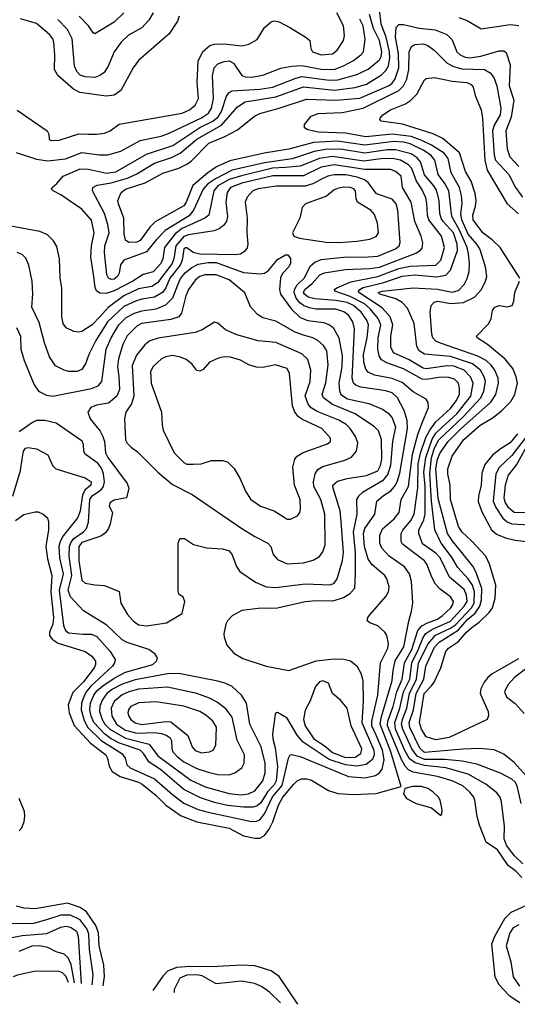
# Model space of a CAD drawing. Extents: x 997026 to 1115308, y 536381 to 619039.
# Tile 59 of 256: x 1032940 to 1036018, y 542233 to 548323. Entities that reach past the tile are written whole.
import ezdxf

# ---------------------------------------------------------------- set-up
doc = ezdxf.new("R2010")
doc.units = 0

msp = doc.modelspace()

# ---------------------------------------------------------------- linework, layer by layer
at = {"layer": '0CON20XD'}
for points in [[(1032923.7, 547763.7), (1033110, 547635), (1033120, 547615), (1033122.5, 547585), (1033135, 547576.7), (1033185, 547578), (1033305, 547617.7), (1033365, 547616.2), (1033415.3, 547614.7), (1033465, 547621.8), (1033500, 547635), (1033555, 547678), (1033945, 547744.2), (1033991.5, 547765), (1034024.7, 547795.3), (1034045.9, 547835), (1034037.2, 547935), (1034043.5, 548066.5), (1034073.4, 548126.6), (1034115.9, 548164.1), (1034147.9, 548172.1), (1034205, 548173.4), (1034315, 548162.4), (1034357.5, 548172.5), (1034408.3, 548201.7), (1034455, 548276), (1034495, 548309.2), (1034515, 548315.7), (1034545, 548309.2), (1034615, 548273.3), (1034712.3, 548212.3), (1034734, 548195), (1034740, 548145), (1034752, 548125), (1034805, 548105.4), (1034875, 548112.5), (1034904.5, 548135), (1034943.5, 548195), (1034948.8, 548225), (1034943.6, 548285), (1034901.1, 548365)], [(1033926.5, 548345), (1033915.4, 548314.6), (1033864.3, 548235), (1033675, 548070.6), (1033642.5, 548025), (1033565.5, 547884.5), (1033525, 547855.7), (1033475, 547849.4), (1033312.6, 547872.6), (1033272.8, 547892.8), (1033175, 547977.5), (1033154.4, 548015), (1033157.9, 548105), (1033151.2, 548185), (1033145.4, 548205), (1033125, 548231.5), (1033045, 548300.3), (1032945, 548327.8)], [(1035640, 545965), (1035660.8, 546005), (1035661.3, 546041.3), (1035654.1, 546075), (1035629.2, 546099.2), (1035595, 546110.8), (1035545, 546112.4), (1035455, 546097.2), (1035428.9, 546098.9), (1035315, 546164.4), (1035210.8, 546200.8), (1035179, 546219), (1035164.4, 546244.4), (1035156, 546285), (1035157.8, 546355), (1035173, 546435), (1035158.3, 546475), (1035109, 546535), (1035072, 546565), (1034985, 546611.2), (1034889.2, 546645), (1034887.5, 546655), (1034902, 546665), (1034987.6, 546702.4), (1035155.7, 546734.3), (1035285.9, 546784.1), (1035355, 546797.7), (1035515.1, 546804.8), (1035545.7, 546835), (1035568.7, 546915), (1035550.3, 546985), (1035471.6, 547085), (1035462.4, 547115), (1035459.2, 547189.2), (1035451.6, 547221.6), (1035428.2, 547275), (1035394.4, 547324.4), (1035365, 547402.7), (1035345.8, 547425.8), (1035295, 547453.8), (1035245.7, 547465.7), (1035175, 547463.1), (1035069, 547449), (1034875, 547477.8), (1034794.5, 547465.5), (1034675, 547417), (1034585, 547409.1), (1034504.3, 547404.3), (1034312.3, 547357.7), (1034235, 547333.9), (1034164.8, 547295), (1034141, 547265), (1034110.5, 547115), (1034085.2, 547094.8), (1033945, 547030.9), (1033902.2, 546997.8), (1033836, 546915), (1033826.3, 546845), (1033813.9, 546815), (1033765, 546764.1), (1033703.3, 546746.7), (1033639.3, 546705), (1033525, 546645.2), (1033475, 546630.5), (1033435, 546632.2), (1033416.2, 546646.2), (1033407.6, 546667.6), (1033398.6, 546735), (1033379.7, 546855), (1033383.9, 546925), (1033400.3, 547005), (1033383.5, 547083.5), (1033325, 547150.9), (1033195, 547240), (1033147.5, 547265), (1033137.5, 547275), (1033140, 547285), (1033170, 547310), (1033208, 547355), (1033315, 547400.3), (1033365, 547397.7), (1033476.1, 547373.9), (1033535, 547381.6), (1033725, 547491.7), (1033887.3, 547545), (1034054.3, 547655.7), (1034135, 547696.6), (1034167.8, 547722.2), (1034187.8, 547755), (1034219.5, 547850.5), (1034235, 547872.2), (1034255, 547883.7), (1034425, 547894.2), (1034505, 547905.9), (1034647.4, 547962.6), (1034685, 547971.4), (1034855, 547949.7), (1034908, 547952), (1035026, 547984), (1035095, 548016.7), (1035165, 548074.2), (1035175.1, 548095), (1035179.5, 548125), (1035164.8, 548195), (1035127.8, 548267.8), (1035104.5, 548355)], [(1033766, 548365), (1033739.9, 548320.1), (1033695, 548273.1), (1033613.1, 548226.9), (1033568.5, 548185), (1033525.4, 548125), (1033488.2, 548035), (1033462.9, 547997.1), (1033435, 547977.4), (1033405, 547966.5), (1033345, 547970.2), (1033315, 547979.8), (1033293.1, 548003.1), (1033278.7, 548035), (1033264.8, 548204.8), (1033235, 548262.9), (1033176.2, 548325)], [(1033583.3, 548365), (1033525, 548307.3), (1033405, 548236.2), (1033395, 548241.2), (1033365.6, 548285), (1033308.8, 548345)], [(1036051.4, 543101.4), (1036001.2, 543151.2), (1035953, 543213), (1035937.1, 543255), (1035938.2, 543335), (1035920.5, 543485), (1035911.8, 543515), (1035891.4, 543541.4), (1035823.6, 543595), (1035715, 543655.9), (1035575.1, 543695.1), (1035445, 543709.7), (1035386.5, 543726.5), (1035351.9, 543751.9), (1035325, 543798.8), (1035265.7, 543935), (1035259.9, 543975), (1035291.9, 544065), (1035315, 544164.7), (1035353.6, 544245), (1035366.7, 544345), (1035405, 544426.2), (1035435, 544501.4), (1035453.2, 544526.8), (1035488.8, 544551.2), (1035605, 544603.6), (1035690.5, 544695), (1035707.4, 544725), (1035703.7, 544763.7), (1035689.4, 544799.4), (1035598.6, 544875), (1035541.2, 544995), (1035515, 545023.4), (1035432, 545082), (1035408.6, 545145), (1035409.8, 545165), (1035440.4, 545229.6), (1035448.8, 545265), (1035449.2, 545435), (1035440.5, 545525), (1035451.6, 545615), (1035490.7, 545729.3), (1035515, 545764.8), (1035555, 545805.8), (1035645, 545885.5), (1035730.5, 545995), (1035744.8, 546075), (1035729.1, 546115), (1035689.3, 546155), (1035625, 546180.5), (1035585, 546182.6), (1035455, 546164.5), (1035435, 546167), (1035349.6, 546219.6), (1035253.4, 546263.4), (1035235, 546297.5), (1035236.2, 546365), (1035248.9, 546435), (1035232.5, 546485), (1035181.8, 546541.8), (1035038.7, 546635), (1035036.6, 546645), (1035043.2, 546655), (1035065, 546667.4), (1035192.1, 546697.9), (1035305, 546736.8), (1035385, 546745.7), (1035518.2, 546731.8), (1035576, 546744), (1035605.6, 546774.4), (1035649, 546895), (1035647.2, 546935), (1035624, 547005), (1035559, 547075), (1035546.3, 547096.3), (1035539.1, 547125), (1035534.8, 547205), (1035518.4, 547268.4), (1035502.7, 547295), (1035443.2, 547363.2), (1035420.4, 547445), (1035399.3, 547469.3), (1035362.6, 547492.6), (1035265, 547519.1), (1035215, 547519.1), (1035075, 547497.8), (1034925, 547521.5), (1034831.2, 547521.2), (1034761.1, 547508.9), (1034625, 547463), (1034455, 547438.9), (1034255, 547392.5), (1034150.5, 547339.5), (1034102.3, 547305), (1034075.9, 547275), (1034014.8, 547145), (1033989.4, 547110.6), (1033840.9, 547019.1), (1033785.8, 546964.2), (1033723.5, 546886.5), (1033584.6, 546835), (1033563.9, 546806.1), (1033555.4, 546755.4), (1033546, 546735), (1033525, 546718.9), (1033505, 546717.1), (1033489.6, 546725), (1033479.5, 546745), (1033463.9, 546883.9), (1033465.9, 546925), (1033492.7, 547005), (1033485.9, 547055.9), (1033464.8, 547125), (1033389.6, 547265), (1033391.5, 547285), (1033419.4, 547300.6), (1033505, 547314.1), (1033607.1, 547342.9), (1033665, 547369.6), (1033775, 547436), (1033878.3, 547471.7), (1033932.4, 547497.6), (1034036.7, 547585), (1034189, 547671), (1034288.2, 547785), (1034335, 547815.8), (1034525, 547845.5), (1034695, 547908.5), (1034885, 547887.6), (1035015, 547903.4), (1035086.2, 547925), (1035178.4, 547981.6), (1035205, 548008.9), (1035221.1, 548038.9), (1035230, 548085), (1035228.3, 548125), (1035206, 548216), (1035175.9, 548295), (1035165.8, 548385.8)], [(1035657.4, 548337.4), (1035707.3, 548317.3), (1035795, 548266.4), (1035975, 548294), (1036026.7, 548286.7)], [(1032917.7, 547502.3), (1033045, 547460.3), (1033115, 547451.2), (1033223, 547463), (1033325, 547501.2), (1033432.9, 547487.1), (1033485, 547487.1), (1033565, 547509.3), (1033684.4, 547575.6), (1033815, 547603.8), (1033865, 547621.1), (1034065, 547715.8), (1034107.1, 547745), (1034125.6, 547775), (1034138, 547835), (1034132.1, 547975), (1034142.9, 548025), (1034165, 548050.7), (1034204.4, 548065.6), (1034235, 548068.1), (1034262, 548055), (1034315, 547977.5), (1034335, 547969), (1034375, 547967.6), (1034445, 547979.7), (1034555.9, 548024.1), (1034623.3, 548036.7), (1034685, 548039), (1034805, 548017.2), (1034885, 548016), (1034942.2, 548037.8), (1035005, 548071.8), (1035050.5, 548105), (1035066.4, 548125), (1035077.3, 548202.7), (1035064.4, 548285), (1035045, 548327.3)], [(1036041.6, 543475), (1036018, 543585), (1036005, 543607.2), (1035983.8, 543625), (1035915, 543661.6), (1035767.3, 543717.3), (1035676.6, 543736.6), (1035572.2, 543747.8), (1035445, 543747.7), (1035398.5, 543768.5), (1035365, 543812.7), (1035309.3, 543935), (1035302.1, 543965), (1035307.3, 543995), (1035334.4, 544065.6), (1035352.1, 544155), (1035394.9, 544245), (1035406.8, 544345), (1035466.8, 544463.2), (1035513.1, 544516.9), (1035605, 544559.8), (1035635, 544580.7), (1035735, 544684.3), (1035750.6, 544715), (1035752.8, 544785), (1035740.9, 544825), (1035715, 544865.2), (1035651.2, 544935), (1035610.3, 544999.7), (1035546.7, 545085), (1035507.5, 545167.5), (1035487.2, 545345), (1035477.4, 545515), (1035486.6, 545613.4), (1035505.7, 545674.3), (1035533.5, 545725), (1035683.9, 545866.1), (1035793, 545985), (1035811.7, 546025), (1035821.9, 546085), (1035813.1, 546115), (1035791, 546155), (1035740.3, 546195), (1035605, 546240.9), (1035444, 546254), (1035411.1, 546275), (1035397.3, 546302.7), (1035380.8, 546445), (1035339.7, 546539.7), (1035305, 546573.3), (1035267.1, 546597.1), (1035168, 546625), (1035158.1, 546635), (1035182.5, 546645), (1035375, 546665.2), (1035525, 546656.7), (1035615, 546637), (1035655, 546648.4), (1035689.3, 546685), (1035708.1, 546721.9), (1035719.5, 546765), (1035723.3, 546816.7), (1035717.1, 546875), (1035707.7, 546915), (1035658.5, 547025), (1035612.7, 547105), (1035593.8, 547265), (1035570.4, 547310.4), (1035528.1, 547365), (1035508, 547455), (1035483.3, 547485), (1035435.7, 547515.7), (1035355, 547554.6), (1035315.1, 547565.1), (1035255, 547569.9), (1035075, 547546.7), (1034905, 547571.8), (1034756.7, 547563.3), (1034605, 547521.6), (1034451.5, 547498.5), (1034240.5, 547449.5), (1034157.4, 547412.6), (1034104.9, 547375.1), (1034011.5, 547298.5), (1033970.8, 547195), (1033955, 547172.5), (1033777.5, 547072.5), (1033747.7, 547042.3), (1033685, 546958.2), (1033665, 546946.4), (1033615, 546944.3), (1033595, 546958.8), (1033586.5, 546996.5), (1033585.3, 547095), (1033550.4, 547185), (1033548.2, 547205), (1033567.8, 547255), (1033594.4, 547275), (1033715.8, 547314.2), (1033825, 547373.6), (1033924.5, 547405.5), (1033975, 547428.6), (1034001.6, 547448.4), (1034109.5, 547560.5), (1034209.8, 547600.2), (1034287.1, 547642.9), (1034392.7, 547727.3), (1034426.2, 547743.8), (1034544.8, 547775.2), (1034715, 547832.5), (1034895.2, 547825.2), (1035045, 547836.9), (1035225, 547916.7), (1035245, 547931.4), (1035263.1, 547956.9), (1035285.4, 548025), (1035282.7, 548115), (1035265.7, 548214.3), (1035269.4, 548275), (1035285, 548294), (1035315, 548294.4), (1035410.7, 548270.7), (1035509.6, 548259.6), (1035581.5, 548231.5), (1035615, 548198.6), (1035644.4, 548124.4), (1035665.5, 548105), (1035695, 548091.7), (1035725, 548088), (1035792.9, 548097.1), (1035905, 548131.1), (1035935, 548130), (1035950.3, 548120.3), (1035973.6, 548043.6), (1035967.5, 547915), (1035996.9, 547825), (1035979.9, 547720.1), (1035946.5, 547635), (1035955.3, 547525), (1035971.9, 547475), (1036027.9, 547415)], [(1036109.2, 543605), (1035998.5, 543728.5), (1035935, 543780), (1035875, 543806.7), (1035784.2, 543814.2), (1035681.7, 543811.7), (1035445, 543791.1), (1035415, 543817.4), (1035353.8, 543945), (1035349.7, 543975), (1035376.3, 544055), (1035392.8, 544155), (1035439.2, 544245), (1035452, 544325), (1035505, 544442.4), (1035535, 544473.3), (1035652.1, 544547.9), (1035712.2, 544615), (1035757.7, 544652.3), (1035786.1, 544695), (1035796.6, 544735), (1035799.4, 544805), (1035763.6, 544903.6), (1035742.1, 544942.1), (1035615, 545100.8), (1035586.6, 545145), (1035527.8, 545362.2), (1035514.1, 545545), (1035524.4, 545605), (1035541, 545645), (1035591.3, 545715), (1035670.7, 545795), (1035853.6, 545956.4), (1035885.2, 546005), (1035901.9, 546075), (1035898.8, 546105), (1035878.6, 546155), (1035856.6, 546186.6), (1035824.7, 546214.7), (1035775, 546241.3), (1035542.4, 546322.4), (1035515, 546335.7), (1035495.7, 546355), (1035488.7, 546378.7), (1035478.7, 546515), (1035485.7, 546555), (1035503.9, 546575), (1035525, 546582), (1035608.1, 546568.1), (1035686.3, 546573.7), (1035753.1, 546606.9), (1035796.1, 546655), (1035822.3, 546705), (1035828.9, 546735), (1035820.7, 546795), (1035786.1, 546905), (1035768.1, 546935), (1035715, 546997.1), (1035674.1, 547085), (1035667.9, 547125), (1035677.2, 547187.2), (1035672.8, 547235), (1035659.8, 547285), (1035608.7, 547375), (1035591, 547465), (1035565, 547497.5), (1035486.9, 547546.9), (1035427, 547577), (1035360.9, 547600.9), (1035245, 547614.4), (1035081.2, 547598.8), (1034955, 547621.6), (1034788.5, 547628.5), (1034721.9, 547641.9), (1034702, 547655), (1034702, 547675), (1034744.1, 547725.9), (1034786.5, 547743.5), (1034935, 547748.9), (1035065, 547776.2), (1035285.4, 547884.6), (1035315.2, 547915), (1035334, 547955), (1035347.2, 548015), (1035349.7, 548125), (1035363.2, 548156.7), (1035385, 548170.4), (1035435, 548174.7), (1035463.9, 548163.9), (1035503.8, 548135), (1035585.2, 548055.2), (1035624.2, 548034.2), (1035675, 548019.6), (1035815, 548016.2), (1035850, 547995), (1035873.3, 547965), (1035891.6, 547915), (1035917, 547775), (1035911.7, 547735), (1035875, 547671.5), (1035865.7, 547635), (1035874.2, 547485), (1035883.3, 547455), (1035965.2, 547365), (1036007.1, 547285), (1036050.7, 547225)], [(1036032.9, 546725), (1035912.2, 546915), (1035862.3, 546962.3), (1035805, 547005.5), (1035746.2, 547085), (1035742.8, 547115), (1035760.1, 547169.9), (1035763, 547205), (1035757.7, 547247.7), (1035733.8, 547323.8), (1035698.2, 547385), (1035660, 547500), (1035558.3, 547588.3), (1035497, 547617), (1035307.1, 547677.1), (1035176.1, 547696.1), (1035168.8, 547705), (1035170, 547715), (1035186, 547735), (1035232.9, 547765), (1035326.4, 547803.6), (1035357, 547823), (1035396.9, 547863.1), (1035445, 547950.8), (1035455, 547959.2), (1035505, 547966.4), (1035615, 547943.1), (1035705, 547934.1), (1035732.6, 547922.6), (1035744.5, 547905), (1035756.7, 547855), (1035794.4, 547765), (1035803.4, 547713.4), (1035818.3, 547455), (1035832.3, 547392.3), (1035955.2, 547185.2), (1036025, 547122.9)], [(1032914.5, 545225), (1032965, 545262.1), (1033035, 545278.9), (1033055, 545278.1), (1033085.5, 545265.5), (1033111.3, 545241.3), (1033118.5, 545215), (1033118.7, 545168.7), (1033101.9, 545065), (1033112.4, 544987.6), (1033138, 544885), (1033132.1, 544785), (1033149.9, 544625), (1033145.2, 544585), (1033125.2, 544535), (1033123.8, 544515), (1033141, 544491), (1033177.4, 544467.4), (1033345.6, 544415.6), (1033385.5, 544385.5), (1033408.2, 544355), (1033409.4, 544335), (1033400.8, 544315), (1033335, 544227.6), (1033268.2, 544161.8), (1033240.5, 544085), (1033245.2, 544035), (1033277.8, 543957.8), (1033378.4, 543848.4), (1033472.4, 543775), (1033483.1, 543755), (1033492.9, 543705), (1033512.6, 543672.6), (1033562.2, 543642.2), (1033675, 543607.2), (1033698, 543595), (1033785, 543524.7), (1033844.8, 543464.8), (1033938.3, 543398.3), (1034035, 543361), (1034235, 543321.4), (1034324.8, 543274.8), (1034395, 543259.7), (1034425, 543261.2), (1034455, 543276.8), (1034484.1, 543315.9), (1034505, 543361.9), (1034540.9, 543465), (1034567, 543515), (1034635, 543594.6), (1034657.5, 543615), (1034683.4, 543626.6), (1034715, 543627.6), (1034745, 543620), (1034850, 543555), (1034907.1, 543537.1), (1035005, 543530.9), (1035145, 543537.1), (1035299.5, 543580.5), (1035236.2, 543793.8), (1035170.2, 543965), (1035176, 544004), (1035244.8, 544235), (1035249.5, 544300.5), (1035263.2, 544356.8), (1035317.2, 544445), (1035346.8, 544603.2), (1035364.6, 544665), (1035371.1, 544715), (1035362.7, 544847.3), (1035351.1, 544895), (1035319.7, 544939.7), (1035226.2, 545005), (1035180, 545055), (1035167.6, 545085), (1035168.8, 545135), (1035185.2, 545174.8), (1035257.3, 545235), (1035286.5, 545275), (1035300.5, 545355), (1035346.1, 545435), (1035369.2, 545635), (1035402.6, 545757.4), (1035430.2, 545829.8), (1035468.8, 545925), (1035466.3, 545956.3), (1035454.2, 545975), (1035375, 546021.1), (1035305, 546078.6), (1035245, 546103.8), (1035133.9, 546123.9), (1035095, 546143.4), (1035080.7, 546160.7), (1035068.3, 546205), (1035067.1, 546252.9), (1035089.8, 546355), (1035097.1, 546435), (1035086.9, 546465), (1035053.1, 546515), (1035005.7, 546555), (1034965, 546573.7), (1034895, 546586.5), (1034766.7, 546596.7), (1034725, 546607.6), (1034701.3, 546625), (1034696.5, 546635), (1034704, 546655), (1034748.6, 546691.4), (1034795.7, 546744.3), (1034825, 546756.5), (1034952.9, 546777.1), (1035103.5, 546783.5), (1035165, 546792.5), (1035391, 546879), (1035416.5, 546895), (1035429.1, 546910.9), (1035434, 546944), (1035423.2, 546985), (1035384.3, 547075), (1035361.1, 547195), (1035307.5, 547285), (1035298.9, 547355), (1035265.5, 547385), (1035235, 547395.7), (1035075, 547397.6), (1034885, 547425.4), (1034805, 547411.2), (1034695, 547357.4), (1034617.8, 547357.8), (1034505, 547356.5), (1034315, 547311.7), (1034243.7, 547285), (1034222.6, 547255), (1034215.2, 547195), (1034225.7, 547105), (1034218.8, 547075), (1034200.7, 547049.3), (1034175, 547030.6), (1034142.7, 547017.3), (1033985, 546993.4), (1033955, 546982.3), (1033905.3, 546924.7), (1033893.2, 546845), (1033882.8, 546815), (1033792.7, 546695), (1033757.7, 546672.3), (1033675, 546658), (1033584.7, 546615.3), (1033487.6, 546542.4), (1033434.9, 546485.1), (1033389.3, 546435), (1033325, 546394.7), (1033305, 546390.6), (1033274.7, 546394.7), (1033227.8, 546417.8), (1033209.2, 546445), (1033201.1, 546485), (1033200, 546665), (1033191.1, 546725), (1033185.6, 546845), (1033170.3, 546920.3), (1033150, 546955), (1033111.7, 546991.7), (1033065, 547012.3), (1032885, 547046.2)], [(1032897.5, 545375), (1032944.5, 545535), (1032955.5, 545604.5), (1032963.6, 545655), (1032975, 545673.8), (1032992.3, 545677.7), (1033045, 545668.9), (1033115, 545632), (1033142.5, 545565), (1033164.6, 545544.6), (1033345, 545488.9), (1033382.9, 545465), (1033380, 545445), (1033345.4, 545414.6), (1033328.7, 545385), (1033313.7, 545285), (1033300.3, 545245), (1033209.7, 545130.3), (1033189.8, 545095), (1033182.8, 545065), (1033185.5, 544995), (1033208.9, 544895), (1033184.6, 544795), (1033210.2, 544575), (1033224.1, 544544.1), (1033241.6, 544531.6), (1033332.2, 544522.2), (1033385, 544522.5), (1033418.2, 544508.2), (1033499.2, 544415), (1033530, 544365), (1033526.9, 544345), (1033514.1, 544325), (1033379.4, 544200.6), (1033350.7, 544165), (1033336, 544135), (1033322.6, 544095), (1033320, 544055), (1033339.2, 543989.2), (1033362.3, 543945), (1033445, 543863.9), (1033571.9, 543785), (1033592.7, 543755), (1033603.2, 543715), (1033622.7, 543695), (1033775, 543626.5), (1033885, 543529.8), (1033956.2, 543476.2), (1034045, 543437.9), (1034105, 543420.9), (1034375, 543363.3), (1034405, 543364.8), (1034425, 543374.7), (1034455, 543411.2), (1034503.5, 543516.5), (1034562.9, 543587.1), (1034602.2, 543755), (1034613.9, 543776.1), (1034621.3, 543778.7), (1034675, 543766.2), (1034975, 543641.3), (1035075, 543632.7), (1035141.4, 543648.6), (1035165.5, 543664.5), (1035182.3, 543687.7), (1035193.7, 543745), (1035185.1, 543805), (1035145, 543898.1), (1035119.3, 543955), (1035117.7, 543985), (1035155.2, 544145.2), (1035171.2, 544345), (1035216.8, 544435), (1035221.2, 544465), (1035211.9, 544515), (1035198.6, 544535), (1035155, 544572.9), (1035105, 544592), (1035090, 544605), (1035094, 544625), (1035108.8, 544645), (1035205.5, 544755), (1035221.5, 544785), (1035225.5, 544815), (1035210.9, 544865), (1035199.1, 544885), (1035121.3, 544951.3), (1035095, 544985.6), (1035073.6, 545063.6), (1035066.4, 545145), (1035075, 545176.2), (1035135.9, 545265), (1035149.6, 545345), (1035190.4, 545379.6), (1035235, 545409.2), (1035259.3, 545435), (1035275.2, 545464.8), (1035291.5, 545518.5), (1035340, 545795), (1035336.1, 545845), (1035317.7, 545905), (1035277.9, 545985), (1035245, 546014.8), (1035205, 546026.8), (1035050.6, 546050.6), (1035021.1, 546061.1), (1035004, 546075), (1034996.8, 546106.7), (1035012, 546412), (1035001.1, 546455), (1034975, 546495.3), (1034945, 546516.7), (1034895, 546532.1), (1034775, 546532.4), (1034730.4, 546540.4), (1034695.4, 546554.6), (1034672.3, 546572.3), (1034651.1, 546601.1), (1034638.6, 546635), (1034640.6, 546655), (1034656.8, 546683.2), (1034700.4, 546725), (1034739.4, 546800.6), (1034766, 546824), (1034805, 546839.2), (1034964.3, 546855.7), (1035066.4, 546853.6), (1035155, 546859.6), (1035264.6, 546905), (1035287.5, 546925), (1035293.2, 546945), (1035280.2, 547145), (1035268.1, 547185), (1035245, 547212.9), (1035146.6, 547246.6), (1035095, 547316.8), (1035072.3, 547332.3), (1035028.4, 547348.4), (1034956.6, 547363.4), (1034885.9, 547364.1), (1034845.2, 547354.8), (1034802.1, 547335), (1034752.5, 547307.5), (1034705.5, 547294.5), (1034526.3, 547293.7), (1034415, 547277.8), (1034381.4, 547265), (1034347.8, 547225), (1034334.6, 547195), (1034346.2, 547095), (1034344.6, 547005), (1034350.5, 546935), (1034347, 546913), (1034331.4, 546888.6), (1034306.1, 546873.9), (1034271.9, 546868.1), (1034053.8, 546873.8), (1034013, 546883), (1033975, 546911.1), (1033965, 546912.5), (1033955, 546904.3), (1033944.3, 546835), (1033932.4, 546805), (1033869.6, 546725), (1033844.1, 546665), (1033824.1, 546635.9), (1033775, 546605.9), (1033695, 546595.2), (1033656.9, 546583.1), (1033585, 546549.8), (1033483, 546455), (1033411, 546339), (1033367.4, 546252.6), (1033347.5, 546195), (1033325, 546159.2), (1033295, 546147.1), (1033245, 546147.1), (1033214.5, 546154.5), (1033162, 546182), (1033125, 546238.8), (1033094.1, 546324.1), (1033059.9, 546449.9), (1033014.6, 546544.6), (1033022.1, 546627.9), (1033017.8, 546705), (1032997.5, 546805), (1032978, 546848), (1032955, 546870), (1032925, 546883.5)], [(1034915, 546944.8), (1035025, 546952.6), (1035105, 546965.4), (1035145, 546982.5), (1035160.4, 547005), (1035153.6, 547065), (1035135, 547118.6), (1035113.6, 547143.6), (1035030.5, 547195), (1035020.5, 547215), (1035016.5, 547265), (1035006.6, 547276.6), (1034985, 547285.8), (1034945, 547287.9), (1034905, 547280), (1034885, 547271.1), (1034838.2, 547231.8), (1034708, 547185), (1034688.3, 547161.7), (1034672.9, 547095), (1034628, 547005), (1034636.7, 546985), (1034671.2, 546971.2), (1034836.2, 546946.2), (1034915, 546944.8)], [(1032920.6, 546419.4), (1032944.7, 546365), (1032947.3, 546285), (1032968, 546215), (1033028.9, 546065), (1033057.1, 546025), (1033105, 546000), (1033145, 545995.5), (1033385, 546041.3), (1033425, 546059), (1033447.6, 546085), (1033475.6, 546285), (1033505.2, 546355), (1033552.7, 546435), (1033599.3, 546480.7), (1033651.2, 546508.8), (1033695, 546522.7), (1033785, 546535.6), (1033845, 546559.8), (1033887.4, 546602.6), (1033917.6, 546682.4), (1033935, 546722.4), (1033965, 546760.4), (1034005, 546791.2), (1034045, 546810.3), (1034105, 546821.8), (1034155, 546820.8), (1034325, 546760.4), (1034429.5, 546750.5), (1034455, 546756.4), (1034478.8, 546771.2), (1034535, 546840), (1034585, 546869.2), (1034599.1, 546869.1), (1034615, 546846.7), (1034615, 546817.5), (1034605, 546794.3), (1034566.4, 546753.6), (1034553.7, 546726.3), (1034546.2, 546655), (1034553.8, 546625), (1034622.1, 546532.1), (1034675, 546481.2), (1034723, 546463), (1034820, 546450), (1034855.7, 546435.7), (1034878.5, 546418.5), (1034915.2, 546355.2), (1034934, 546245), (1034931.9, 546175), (1034913.7, 546075), (1034917.7, 546027.7), (1034926.9, 546005), (1034967.1, 545977.1), (1035099.3, 545949.3), (1035185, 545913.2), (1035219.1, 545889.1), (1035245, 545860.4), (1035264.8, 545805), (1035245.6, 545715), (1035232.8, 545567.2), (1035217.9, 545512.1), (1035185, 545471.3), (1035061.6, 545398.4), (1035035.3, 545375), (1035024.2, 545355), (1035025.3, 545265), (1035003.7, 545156.3), (1035014.5, 545025), (1035015, 544900), (1035010.5, 544805), (1034980.5, 544769.5), (1034943.9, 544746.1), (1034875, 544725.7), (1034775, 544728.4), (1034705, 544723.2), (1034535, 544682.9), (1034415, 544680.7), (1034315, 544668.5), (1034253.8, 544636.2), (1034225.8, 544605), (1034215.7, 544584.3), (1034202.9, 544525), (1034204.4, 544504.4), (1034222, 544455), (1034263.9, 544403.9), (1034320.9, 544370.9), (1034464.5, 544324.5), (1034605, 544298.1), (1034775, 544357.5), (1034885, 544370.6)], [(1033725, 544574.3), (1033848.3, 544591.7), (1033945, 544650), (1033962, 544725), (1033951.7, 544751.7), (1033925, 544770), (1033920, 544795), (1033920, 545085), (1033930, 545115), (1033960, 545115), (1034015, 545076.7), (1034097, 545057), (1034195, 545050), (1034235, 545038.1), (1034255, 545012.5), (1034281.2, 544941.2), (1034300.9, 544910.9), (1034398, 544845), (1034465, 544815.6), (1034525, 544810), (1034706.7, 544833.3), (1034862.1, 544827.9), (1034885, 544838.5), (1034903.2, 544865), (1034937.7, 544977.7), (1034942.4, 545027.6), (1034928.7, 545218.7), (1034921.8, 545285), (1034878.5, 545425), (1034877.3, 545445), (1034905, 545468.8), (1034965, 545485.9), (1035085, 545504.8), (1035155, 545532.9), (1035171.3, 545565), (1035179.5, 545605), (1035177.3, 545727.3), (1035159.4, 545779.4), (1035135, 545804.6), (1035014.6, 545885), (1034875, 545942.7), (1034819.3, 545985), (1034812.1, 546005), (1034833.3, 546076.7), (1034848, 546188), (1034839.2, 546275), (1034818.8, 546308.8), (1034785, 546338.2), (1034752.5, 546355), (1034695, 546371.1), (1034645, 546389.7), (1034525, 546459.2), (1034445, 546480), (1034410.2, 546500.2), (1034368, 546548), (1034333.3, 546633.3), (1034236.5, 546715), (1034155, 546745.7), (1034085, 546744.7), (1034055, 546734.7), (1034026.9, 546715), (1033985.3, 546655), (1033968.8, 546615), (1033941.8, 546508.2), (1033924.7, 546485.3), (1033875, 546468.2), (1033692.9, 546445), (1033665, 546428), (1033605, 546367.7), (1033578.2, 546315), (1033551.2, 546225), (1033545.2, 546175), (1033553.8, 546116.2), (1033556.9, 546035), (1033541.5, 545995), (1033489.1, 545950.9), (1033415, 545938.2), (1033380, 545925), (1033360.8, 545895), (1033376.9, 545855), (1033437.6, 545777.6), (1033455.2, 545745.2), (1033464.8, 545715), (1033471.8, 545645), (1033484.8, 545615), (1033604.3, 545455), (1033616, 545425), (1033600, 545365), (1033525, 545351.2), (1033497.5, 545335), (1033493.3, 545315), (1033513.3, 545275), (1033500, 545205), (1033489.2, 545175), (1033470.9, 545149.1), (1033441.4, 545128.6), (1033325, 545089.6), (1033305.2, 545065), (1033305.6, 544975), (1033325, 544855.7), (1033345, 544838.6), (1033405, 544827.5), (1033465, 544824.2), (1033556.4, 544786.4), (1033566.7, 544715), (1033606.2, 544645), (1033642, 544605), (1033675, 544580.6), (1033725, 544574.3)], [(1036025, 544370.3), (1035862.7, 544277.3), (1035835, 544254.4), (1035812.5, 544225), (1035793.6, 544185), (1035788.8, 544155), (1035837.5, 544045), (1035840.7, 544019.3), (1035832.5, 543995), (1035596.1, 543883.9), (1035515, 543868.6), (1035455, 543887.1), (1035425, 543933.8), (1035413.7, 543975), (1035442.1, 544155), (1035488, 544202), (1035503.7, 544226.3), (1035546.1, 544313.9), (1035575.3, 544415), (1035593.2, 544435), (1035655, 544477.9), (1035703.6, 544535), (1035737.1, 544562.9), (1035782.8, 544597.2), (1035843.4, 544656.6), (1035864.1, 544685), (1035881.2, 544745), (1035884.7, 544824.7), (1035846.1, 544956.1), (1035823.8, 545005), (1035737.6, 545097.6), (1035675, 545154.6), (1035655, 545187.5), (1035605.9, 545355), (1035602.5, 545445), (1035588.4, 545515), (1035588.9, 545545), (1035615, 545624.4), (1035685.3, 545725), (1035789.3, 545815), (1035861.7, 545858.3), (1035918.8, 545901.2), (1035977.6, 545962.4), (1036002.1, 546005), (1036020, 546075), (1036011.8, 546115), (1035990.4, 546165), (1035943.7, 546223.7), (1035834.4, 546315), (1035769.2, 546355), (1035765.8, 546365), (1035842, 546445), (1035856, 546475), (1035864.2, 546525), (1035878.8, 546545), (1035905, 546555.7), (1035955, 546546.2), (1035986.7, 546555), (1035997.7, 546582.3), (1036002.5, 546635), (1036031.4, 546705)], [(1034595, 544957.7), (1034695, 544964.6), (1034755, 544979.1), (1034795, 545001.9), (1034815, 545030.8), (1034829.7, 545075), (1034828.4, 545265), (1034803.8, 545355), (1034760, 545435), (1034758.1, 545465), (1034767.3, 545515), (1034785, 545540.8), (1034815, 545560), (1034951.5, 545598.5), (1034993.6, 545616.4), (1035024.5, 545655), (1035032.3, 545705), (1035016.7, 545745), (1034984.1, 545795), (1034959.3, 545819.3), (1034915.1, 545845.1), (1034779.2, 545899.2), (1034742.8, 545922.8), (1034724.5, 545944.5), (1034705.8, 545995.8), (1034736.4, 546085), (1034741.9, 546155), (1034721.8, 546221.7), (1034685, 546256.7), (1034525, 546327.5), (1034415, 546337.3), (1034284.2, 546374.2), (1034214, 546404), (1034165, 546445.8), (1034145, 546452), (1034068, 546405), (1034025, 546387.5), (1033796.7, 546353.3), (1033745, 546337.3), (1033715, 546312.7), (1033662.4, 546247.6), (1033636.8, 546185), (1033646.1, 545993.9), (1033632.6, 545947.4), (1033596.2, 545895), (1033587.9, 545855), (1033595.5, 545725), (1033605, 545704.3), (1033629.7, 545679.7), (1033669.5, 545649.5), (1033795.5, 545525), (1033885, 545449.1), (1034006.6, 545386.6), (1034314.3, 545175), (1034395, 545125.5), (1034476, 545085), (1034494, 545065), (1034508, 545015), (1034535, 544984.3), (1034595, 544957.7)], [(1034615, 545234.3), (1034658.8, 545255), (1034672.5, 545275), (1034676.9, 545295), (1034674.4, 545355), (1034640, 545445), (1034630, 545555), (1034641.9, 545605), (1034656.1, 545623.9), (1034693.4, 545646.6), (1034845, 545699.5), (1034863.1, 545715), (1034861.9, 545735), (1034809.4, 545795), (1034689.4, 545849.4), (1034665, 545867.2), (1034642.4, 545895), (1034628.6, 545935), (1034609.6, 546135), (1034595, 546165.6), (1034522.6, 546187.4), (1034445, 546172.2), (1034405, 546172.9), (1034358.3, 546188.3), (1034305, 546217.1), (1034245, 546235.6), (1034205, 546237.8), (1034170.5, 546229.5), (1034115, 546205.7), (1034075, 546160), (1034055, 546148.8), (1034035, 546153.8), (1034004.5, 546194.5), (1033970.5, 546220.5), (1033935.4, 546235.4), (1033885, 546246.5), (1033845, 546238.5), (1033818, 546225), (1033764.3, 546175), (1033749.4, 546145), (1033752.5, 546075), (1033816.5, 545895), (1033820.5, 545815), (1033828.5, 545785), (1033895, 545644), (1033955, 545584.4), (1033975, 545574.4), (1034015, 545573.1), (1034063, 545577), (1034127.3, 545597.3), (1034195, 545597.5), (1034225, 545588), (1034267.6, 545547.6), (1034303.6, 545483.6), (1034336.6, 545406.6), (1034368.3, 545358.3), (1034428.8, 545315), (1034514.3, 545284.3), (1034575.6, 545245.6), (1034595, 545234.3), (1034615, 545234.3)], [(1036046.8, 543016.8), (1036011.1, 543055), (1035961.9, 543091.9), (1035895, 543187.7), (1035826.4, 543236.4), (1035785, 543340), (1035770, 543395), (1035756.5, 543496.5), (1035749.6, 543515), (1035725, 543544.6), (1035682.2, 543585), (1035615.7, 543615.7), (1035525, 543642), (1035375, 543669.3), (1035345, 543683.9), (1035325, 543705.2), (1035303.4, 543743.4), (1035215.6, 543955), (1035217.4, 543985), (1035250.9, 544075), (1035272.9, 544165), (1035305.6, 544245), (1035319.5, 544345), (1035365, 544427.9), (1035403.3, 544545), (1035427, 544573), (1035463.2, 544593.3), (1035524.6, 544615), (1035554.1, 544635), (1035606.9, 544685), (1035620, 544705), (1035624, 544725), (1035605, 544752.7), (1035541.6, 544801.6), (1035512.5, 544832.5), (1035489.6, 544875), (1035459.3, 544955), (1035443.9, 544975), (1035308.3, 545078.3), (1035300.4, 545095), (1035300.7, 545145), (1035309.1, 545165), (1035360, 545225), (1035379.2, 545265), (1035402.8, 545427.2), (1035404.3, 545575), (1035418.5, 545641.5), (1035452.1, 545737.9), (1035476.3, 545783.7), (1035514.5, 545835.5), (1035605, 545918.3), (1035640, 545965)], [(1034885, 544370.6), (1034945, 544368), (1034986.5, 544356.5), (1035025, 544325.6), (1035051.2, 544281.2), (1035061.9, 544235), (1035065.7, 544105), (1035057.1, 543975), (1035130.8, 543805), (1035132.7, 543775), (1035122.2, 543747.8), (1035084.3, 543715.7), (1035025, 543705.1), (1034955, 543713.6), (1034855, 543747.4), (1034693.6, 543853.6), (1034657, 543897), (1034595, 544003.3), (1034535, 544038.8), (1034525, 544036.7), (1034520.8, 544025), (1034504.3, 543905), (1034505.2, 543875), (1034520, 543820), (1034534.6, 543704.6), (1034527.6, 543615), (1034515, 543589.6), (1034472.9, 543547.1), (1034431, 543479), (1034409.7, 543460.3), (1034385, 543452), (1034325, 543451.5), (1034225, 543463.4), (1034145, 543481.2), (1034059.2, 543509.2), (1033955, 543561.5), (1033810.7, 543685), (1033740.6, 543730.6), (1033705, 543785.2), (1033685, 543803.8), (1033558, 543848), (1033506.4, 543875), (1033465, 543905.7), (1033399.4, 543975), (1033382.5, 544015), (1033374.7, 544054.7), (1033378.2, 544095), (1033397.7, 544145), (1033418.2, 544171.8), (1033455, 544202.3), (1033525, 544250), (1033593.7, 544286.3), (1033762.9, 544335), (1033785.6, 544355), (1033792.5, 544375), (1033778.9, 544398.9), (1033738.3, 544428.3), (1033605, 544470.2), (1033575, 544486.3), (1033478.2, 544578.2), (1033335, 544667.5), (1033253.8, 544753.8), (1033240, 544795), (1033262.4, 544885), (1033245.7, 545005), (1033247.5, 545065), (1033257.7, 545092.3), (1033275.5, 545114.6), (1033335.1, 545154.9), (1033353.2, 545175), (1033365.4, 545214.6), (1033373.6, 545355), (1033390.4, 545379.6), (1033443.1, 545415), (1033459.5, 545435), (1033464.2, 545465), (1033459.1, 545515), (1033447.8, 545545), (1033425, 545577.1), (1033345.3, 545635.3), (1033336.4, 545655), (1033334.5, 545695), (1033325.8, 545715.8), (1033165, 545826.5), (1033095, 545844.6), (1033045, 545843.4), (1033018.6, 545831.4), (1032936.1, 545773.9)], [(1036018.7, 545761.3), (1035974.7, 545705), (1035912.5, 545667.5), (1035865, 545630), (1035817.7, 545572.3), (1035798.2, 545518.2)], [(1036066, 545734), (1035985, 545626.5), (1035906.2, 545553.8), (1035885.6, 545515), (1035868.4, 545345), (1035884.9, 545304.9), (1035929.2, 545239.2), (1035955, 545216.5), (1035985, 545204.1), (1036164.4, 545194.4)], [(1036065, 545665.2), (1036015.8, 545574.2), (1035961.6, 545505), (1035942.9, 545445), (1035934.8, 545365), (1035943.5, 545335), (1035959.3, 545309.3), (1035997.8, 545277.8), (1036195, 545272.7)], [(1035798.2, 545518.2), (1035794.6, 545445), (1035777.3, 545375), (1035776.2, 545343.8), (1035798.6, 545278.6), (1035858.5, 545168.5), (1035890, 545140), (1035945, 545118.2), (1036005, 545103.4), (1036125, 545088.7)], [(1036253.7, 544446.3), (1036003.8, 544256.2), (1035960.3, 544209.7), (1035939, 544165), (1035951.4, 544135), (1036005, 544093.7), (1036061.4, 544031.4)], [(1034311.2, 543528.8), (1034355, 543534.1), (1034395, 543552.5), (1034444.7, 543615), (1034459, 543665), (1034458.1, 543725), (1034434.3, 543825), (1034363.8, 543965), (1034342.5, 544095), (1034312.2, 544145), (1034255, 544198.2), (1034215, 544217.9), (1034165, 544232.5), (1033925, 544278.8), (1033855, 544277), (1033655, 544240.3), (1033575, 544213), (1033515, 544182.1), (1033478.5, 544155), (1033449.5, 544115), (1033434.8, 544075), (1033434.6, 544044.6), (1033449.8, 543995), (1033467, 543965), (1033497, 543935), (1033595, 543878.8), (1033741.3, 543841.3), (1033795, 543769), (1033999.1, 543619.1), (1034087.9, 543577.9), (1034235, 543537.6), (1034311.2, 543528.8)], [(1034235, 543652.9), (1034270, 543665), (1034314.6, 543695.4), (1034329.5, 543725), (1034330.8, 543775), (1034286, 543866), (1034255, 544008.2), (1034217.9, 544057.9), (1034161.8, 544101.8), (1034115, 544126.9), (1034035.5, 544155.5), (1033855, 544194.4), (1033675, 544181.5), (1033614.6, 544165.4), (1033575, 544147.2), (1033525.3, 544105), (1033505.2, 544065), (1033509.6, 544015), (1033538.4, 543965), (1033595, 543929.1), (1033665, 543909.2), (1033773.9, 543913.9), (1033817.4, 543907.4), (1033851.2, 543895), (1033870.5, 543880.5), (1033878.2, 543865), (1033880.8, 543815), (1033888.1, 543795), (1033913.2, 543765), (1033955, 543732.8), (1034035, 543692), (1034105, 543668.1), (1034165, 543654.7), (1034235, 543652.9)], [(1034955, 543760.3), (1035015, 543761.9), (1035051.2, 543785), (1035056.8, 543813.2), (1034989.6, 543955), (1034965.4, 544065), (1034925, 544114.3), (1034874.2, 544155), (1034849.7, 544219.7), (1034815, 544233.1), (1034795, 544227.8), (1034770.7, 544199.3), (1034734.7, 544105.3), (1034705, 544051.2), (1034695.9, 543995), (1034706.4, 543955), (1034758.6, 543875), (1034823.2, 543833.2), (1034875, 543790), (1034955, 543760.3)], [(1034065, 543787.7), (1034115, 543793.5), (1034137.5, 543805), (1034154.4, 543835), (1034156.6, 543946.6), (1034134.5, 543985), (1034092, 544022), (1034055, 544044.6), (1033955, 544077.2), (1033784.7, 544104.7), (1033675, 544098.6), (1033628.1, 544075), (1033612.9, 544057.1), (1033608.8, 544035), (1033614.6, 544015), (1033628.5, 543995), (1033655, 543974.2), (1033695, 543963.7), (1033845, 543983.1), (1033875, 543979.5), (1033980.8, 543895), (1034006.4, 543825), (1034025, 543801.8), (1034065, 543787.7)], [(1035545, 543400), (1035551.7, 543408.3), (1035553.3, 543435), (1035541.4, 543495), (1035530.6, 543515), (1035496.6, 543546.6), (1035465, 543567.3), (1035425, 543580.7), (1035369.4, 543580.6), (1035322, 543568), (1035314.4, 543535), (1035332.2, 543505), (1035392.9, 543475), (1035487.9, 543447.9), (1035545, 543400)], [(1032936.9, 543305), (1032953.2, 543325), (1032966.9, 543363.1), (1032972.5, 543395), (1032969.3, 543425), (1032937.3, 543505)], [(1033456.1, 542347.2), (1033465.6, 542405), (1033461.5, 542475), (1033431.7, 542595), (1033428.3, 542675), (1033410.5, 542720.5), (1033353.8, 542805), (1033315, 542831), (1033235, 542858.1), (1033035, 542823.4), (1032968.3, 542828.3), (1032920.9, 542839.1)], [(1036082.5, 542847.5), (1035978.6, 542801.3), (1035938.8, 542761.2), (1035877.1, 542652.9), (1035859.5, 542605), (1035878.2, 542401.8), (1035904.7, 542355), (1035967.2, 542287.2), (1036033.6, 542243.6)], [(1033389, 542353.9), (1033393.9, 542416.1), (1033370.9, 542570.9), (1033367, 542667), (1033357.7, 542697.7), (1033315, 542755.2), (1033253.7, 542783.7), (1033195, 542783.3), (1033105.2, 542754.8), (1033025, 542732.4), (1032745, 542730.8)], [(1032795, 542628), (1032955, 542657.9), (1033109, 542671), (1033195, 542709.3), (1033225, 542716.2), (1033255, 542710.7), (1033291.2, 542685), (1033302.1, 542655), (1033320.7, 542360.7)], [(1036026.9, 542725), (1035993.5, 542705), (1035972, 542675), (1035950, 542595), (1035978.2, 542495), (1035991.8, 542401.8), (1036031.1, 542345)], [(1033279.3, 542364.9), (1033258.6, 542478.6), (1033239.4, 542519.4), (1033215, 542542.7), (1033165, 542557.1), (1033115, 542584.4), (1033062.5, 542595), (1033015, 542591.6), (1032935, 542559.4)], [(1033242.3, 542368.6), (1033225, 542407.8), (1033205, 542427.9), (1033185, 542434.8), (1033035, 542437.5), (1032926.8, 542413.2), (1032899.6, 542402.9)], [(1034659.8, 542232.8), (1034545, 542405.4), (1034495, 542438.8), (1034395, 542470), (1034315, 542474.2), (1034126.3, 542463.7), (1033993.8, 542466.2), (1033910.4, 542459.6), (1033855, 542437.7), (1033825, 542406.8), (1033762.7, 542317.3)], [(1034552.6, 542242.9), (1034485, 542308.7), (1034435, 542342), (1034391.8, 542361.8), (1034315, 542375.3), (1034155, 542358.7), (1034069.4, 542409.4), (1034035, 542415.7), (1033975, 542413.8), (1033931.3, 542395), (1033895.4, 542325), (1033895.4, 542304.8)]]:
    msp.add_lwpolyline(points, dxfattribs=at)

doc.saveas('drawing.dxf')
